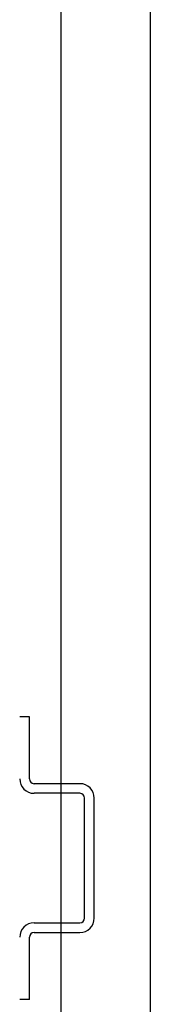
# Model space of a CAD drawing. Header units: inches. Extents: x 1 to 150, y -1 to 99.
# Tile 3 of 29: x 7.55 to 8.65, y 37.68 to 45.95. Entities that reach past the tile are written whole.
import ezdxf
from ezdxf.lldxf.tags import DXFTag

# ---------------------------------------------------------------- set-up
doc = ezdxf.new("R2010")
doc.units = ezdxf.units.IN
doc.header["$MEASUREMENT"] = 0
for name, color, linetype in [('COM40676', 7, 'Continuous'), ('COM70612', 7, 'Continuous'), ('Default', 7, 'Continuous')]:
    doc.layers.add(name, color=color, linetype=linetype)
tags = doc.linetypes.add('HIDDEN2', pattern=[0.1875, 0.125, -0.0625]).pattern_tags.tags
tags[6:7] = [DXFTag(74, 4), DXFTag(75, 0), DXFTag(340, '0'), DXFTag(46, 0.0), DXFTag(50, 0.0), DXFTag(44, 0.0), DXFTag(45, 0.0)]
tags[4:5] = [DXFTag(74, 4), DXFTag(75, 0), DXFTag(340, '0'), DXFTag(46, 0.0), DXFTag(50, 0.0), DXFTag(44, 0.0), DXFTag(45, 0.0)]

# ---------------------------------------------------------------- blocks, each defined once
blk = doc.blocks.new('SE4')
at = {"layer": 'COM40676', "color": 7, "linetype": 'HIDDEN2'}
for p, q in [((7.8989, 54.1385), (7.8989, 33.1385)), ((8.6489, 54.1385), (8.6489, 33.1385))]:
    blk.add_line(p, q, dxfattribs=at)
at = {"layer": 'COM70612', "color": 7, "linetype": 'HIDDEN2'}
for p, q in [((7.6349, 40.0945), (7.5539, 40.0945)), ((7.6349, 39.572), (7.6349, 40.0945)), ((8.0579, 39.532), (7.6749, 39.532)), ((8.0579, 39.451), (7.6749, 39.451)), ((8.0979, 38.403), (8.0979, 39.411)), ((8.1789, 38.403), (8.1789, 39.411)), ((7.6749, 38.363), (8.0579, 38.363)), ((7.6349, 37.7195), (7.6349, 38.242)), ((7.6749, 38.282), (8.0579, 38.282)), ((7.6349, 37.7195), (7.5539, 37.7195))]:
    blk.add_line(p, q, dxfattribs=at)
for centre, radius, start, end in [((7.6749, 39.572), 0.121, 180, 270), ((7.6749, 39.572), 0.04, 180, 270), ((8.0579, 39.411), 0.121, 0, 90), ((8.0579, 39.411), 0.04, 0, 90), ((8.0579, 38.403), 0.04, 270, 0), ((8.0579, 38.403), 0.121, 270, 0), ((7.6749, 38.242), 0.121, 90, 180), ((7.6749, 38.242), 0.04, 90, 180)]:
    blk.add_arc(centre, radius, start, end, dxfattribs=at)

msp = doc.modelspace()

# ---------------------------------------------------------------- block references
at = {"layer": 'Default'}
msp.add_blockref('SE4', (0, 0), dxfattribs=at)

doc.saveas('drawing.dxf')
